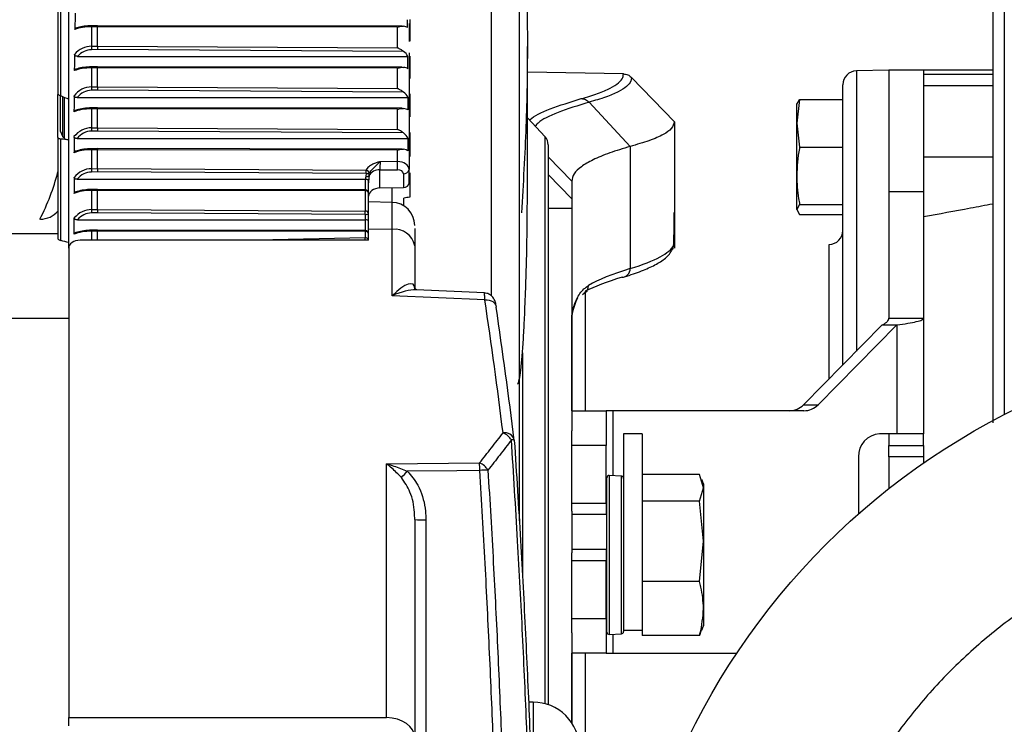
# Model space of a CAD drawing. Header units: millimetres. Extents: x 0 to 420, y 0 to 297.
# Tile 64 of 69: x 317.31 to 323.42, y 245.86 to 250.23. Entities that reach past the tile are written whole.
import ezdxf

# ---------------------------------------------------------------- set-up
doc = ezdxf.new("R2010")
doc.units = ezdxf.units.MM

msp = doc.modelspace()

# ---------------------------------------------------------------- linework, layer by layer
at = {"color": 7, "linetype": 'Continuous', "lineweight": 25}
for p, q in [((320.24133, 248.5189), (320.24133, 252.32645)), ((320.41403, 252.14761), (320.41403, 247.12158)), ((317.55085, 251.62859), (317.55085, 249.77227)), ((317.56875, 249.75585), (317.56875, 251.61428)), ((323.42355, 250.59512), (323.42355, 247.77892)), ((317.6181, 248.81182), (317.6181, 250.36397)), ((317.79707, 250.19155), (317.76014, 250.19146)), ((319.68733, 250.18868), (317.79707, 250.19155)), ((319.72969, 250.20547), (319.72969, 250.09443)), ((319.73403, 250.22953), (319.73403, 250.09497)), ((317.79705, 250.18526), (317.76001, 250.18517)), ((317.76001, 250.18517), (317.76001, 250.06396)), ((317.79705, 250.06432), (317.79705, 250.18526)), ((319.65849, 250.18243), (317.79705, 250.18526)), ((319.65849, 250.05356), (319.65849, 250.18243)), ((317.76001, 250.06396), (317.79705, 250.06432)), ((317.79708, 250.04333), (317.76019, 250.04298)), ((317.79705, 250.06432), (319.65849, 250.05356)), ((319.69649, 250.03235), (317.79708, 250.04333)), ((319.72969, 250.0243), (319.72969, 249.29899)), ((320.46414, 249.1017), (320.46414, 250.06321)), ((317.67346, 250.00165), (319.72183, 250.00165)), ((319.73403, 250.00368), (319.73403, 249.86419)), ((317.67372, 249.92), (317.67372, 249.92541)), ((317.79705, 249.93056), (317.76001, 249.93047)), ((317.76001, 249.93047), (317.76001, 249.81179)), ((317.79707, 249.93685), (317.76014, 249.93676)), ((317.79705, 249.81214), (317.79705, 249.93056)), ((319.65849, 249.92776), (317.79705, 249.93056)), ((319.68734, 249.93401), (317.79707, 249.93685)), ((319.65849, 249.8013), (319.65849, 249.92776)), ((321.06005, 249.89252), (320.46414, 249.90292)), ((321.0601, 249.89252), (321.06005, 249.89252)), ((322.70775, 249.91512), (322.50583, 249.91159)), ((322.50583, 249.91159), (322.50583, 248.1732)), ((322.92249, 249.91512), (322.70775, 249.91512)), ((322.70775, 249.91512), (322.70775, 249.1629)), ((322.70775, 249.91512), (322.70775, 249.16353)), ((323.35197, 249.91512), (322.92249, 249.91512)), ((322.92249, 249.91512), (322.92249, 249.89149)), ((322.92249, 249.91512), (322.92249, 249.1629)), ((322.92249, 249.89149), (323.35197, 249.89149)), ((321.11031, 249.87071), (321.37602, 249.59556)), ((322.42143, 248.08787), (322.42143, 249.82571)), ((317.55432, 249.76541), (317.55085, 249.7648)), ((317.55085, 249.49911), (317.55085, 249.7648)), ((317.76001, 249.81179), (317.79705, 249.81214)), ((317.79708, 249.79133), (317.76019, 249.79097)), ((317.79705, 249.81214), (319.65849, 249.8013)), ((319.69624, 249.78027), (317.79708, 249.79133)), ((319.73403, 249.76975), (319.73403, 249.6257)), ((322.92249, 249.8205), (323.35197, 249.8205)), ((317.56517, 249.75764), (317.56517, 249.54016)), ((317.58244, 249.50198), (317.58244, 249.75019)), ((317.58924, 249.74737), (317.58924, 249.49489)), ((317.67026, 249.74549), (319.72342, 249.74549)), ((320.84661, 249.71706), (321.10202, 249.4428)), ((322.15372, 249.73483), (322.13511, 249.58697)), ((322.13511, 249.70441), (322.15372, 249.73483)), ((322.13511, 249.58697), (322.13511, 249.7085)), ((322.15372, 249.73483), (322.42143, 249.73483)), ((317.67372, 249.6653), (317.67372, 249.67057)), ((317.79705, 249.67607), (317.76001, 249.67598)), ((317.76001, 249.67598), (317.76001, 249.55854)), ((317.79707, 249.68236), (317.76014, 249.68227)), ((317.79705, 249.5589), (317.79705, 249.67607)), ((319.65849, 249.67319), (317.79705, 249.67607)), ((319.68733, 249.67943), (317.79707, 249.68236)), ((319.65849, 249.548), (319.65849, 249.67319)), ((320.57375, 249.50231), (320.46414, 249.61986)), ((321.37602, 249.59556), (321.37602, 249.59455)), ((321.37602, 249.59455), (321.37602, 249.03534)), ((322.13511, 249.58697), (322.15372, 249.4391)), ((322.13511, 249.26083), (322.13511, 249.58697)), ((317.56517, 249.54016), (317.58244, 249.50198)), ((317.76001, 249.55854), (317.79705, 249.5589)), ((317.79708, 249.53821), (317.76019, 249.53785)), ((317.79705, 249.5589), (319.65849, 249.548)), ((319.69606, 249.5271), (317.79708, 249.53821)), ((319.73403, 249.52836), (319.73403, 249.38016)), ((317.55085, 249.49911), (317.55085, 248.87284)), ((317.56875, 248.85943), (317.56875, 249.48837)), ((317.66989, 249.49167), (319.72356, 249.49167)), ((320.57375, 245.98704), (320.57375, 249.50231)), ((317.67372, 249.41192), (317.67372, 249.41708)), ((317.79705, 249.42283), (317.76001, 249.42274)), ((317.76001, 249.42274), (317.76001, 249.30491)), ((317.79707, 249.42912), (317.76014, 249.42903)), ((317.79705, 249.30527), (317.79705, 249.42283)), ((319.65849, 249.4199), (317.79705, 249.42283)), ((319.68732, 249.42614), (317.79707, 249.42912)), ((319.65849, 249.34917), (319.65849, 249.4199)), ((320.59298, 249.4535), (320.59298, 245.98122)), ((321.10202, 249.4428), (321.10202, 248.68526)), ((322.15372, 249.4391), (322.42143, 249.4391)), ((319.65849, 249.34917), (319.55037, 249.34823)), ((320.59298, 249.37741), (320.73896, 249.22676)), ((322.92249, 249.37827), (323.35197, 249.37827)), ((317.76001, 249.30491), (317.79705, 249.30527)), ((317.79708, 249.28461), (317.76019, 249.28425)), ((317.79705, 249.30527), (319.46309, 249.29551)), ((319.46298, 249.27485), (317.79708, 249.28461)), ((319.46298, 249.27485), (319.46078, 249.25833)), ((319.48154, 249.25993), (319.48323, 249.27635)), ((319.5495, 249.29761), (319.65893, 249.29856)), ((319.5495, 249.18546), (319.5495, 249.29761)), ((319.72969, 249.21478), (319.72969, 249.29899)), ((319.73403, 249.28019), (319.73403, 249.12824)), ((317.67095, 249.23936), (319.45769, 249.23936)), ((319.45769, 249.23936), (319.45769, 249.17391)), ((319.47916, 249.15243), (319.47916, 249.23016)), ((319.69453, 249.27369), (319.69453, 249.18904)), ((320.59298, 249.26911), (320.73896, 249.11847)), ((320.73896, 249.22676), (320.73896, 249.11847)), ((322.13511, 249.05213), (322.13511, 249.26083)), ((317.67372, 249.1593), (317.67372, 249.16445)), ((317.79705, 249.17025), (317.76001, 249.17015)), ((317.76001, 249.17015), (317.76001, 249.05162)), ((317.79707, 249.17654), (317.76014, 249.17644)), ((317.79705, 249.05198), (317.79705, 249.17025)), ((319.4578, 249.16762), (317.79705, 249.17025)), ((319.45773, 249.17391), (317.79707, 249.17654)), ((319.4578, 249.16762), (319.4578, 249.04228)), ((319.47916, 249.0271), (319.47916, 249.15243)), ((319.5495, 249.18546), (319.69453, 249.18904)), ((319.62482, 249.09039), (319.62482, 249.18732)), ((322.70775, 249.1629), (322.92249, 249.1629)), ((322.70775, 249.1629), (322.70775, 248.37736)), ((322.92249, 249.1629), (322.92249, 248.37736)), ((319.62496, 249.09583), (319.4792, 249.09844)), ((319.69824, 249.07404), (319.69824, 249.12294)), ((317.76001, 249.05162), (317.79705, 249.05198)), ((317.79708, 249.03124), (317.76019, 249.03088)), ((317.79705, 249.05198), (319.4578, 249.04228)), ((319.45769, 249.02154), (317.79708, 249.03124)), ((320.73896, 249.05728), (320.59298, 249.05728)), ((320.73896, 249.05728), (320.73896, 247.67811)), ((321.37602, 249.03534), (321.37602, 248.81295)), ((322.15372, 249.08255), (322.13511, 249.05213)), ((322.13511, 249.05213), (322.15372, 249.02172)), ((322.15372, 249.08255), (322.42143, 249.08255)), ((317.44215, 248.99174), (317.43915, 248.99174)), ((317.65274, 248.89959), (317.65274, 248.99915)), ((317.67193, 248.98733), (319.45769, 248.98733)), ((319.45769, 249.02154), (319.45769, 248.98733)), ((319.45769, 248.98733), (319.45769, 248.92131)), ((319.47916, 248.98091), (319.47916, 249.0271)), ((322.15372, 249.02172), (322.42143, 249.02172)), ((317.67372, 248.90676), (317.67372, 248.91197)), ((317.79705, 248.91762), (317.76001, 248.91752)), ((317.76001, 248.91752), (317.76001, 248.86156)), ((317.79707, 248.92391), (317.76014, 248.92381)), ((319.4578, 248.91502), (317.79705, 248.91762)), ((317.79705, 248.86156), (317.79705, 248.91762)), ((319.45772, 248.92131), (317.79707, 248.92391)), ((319.4578, 248.91502), (319.4578, 248.87557)), ((319.47916, 248.86156), (319.47916, 248.93073)), ((319.62482, 248.92811), (319.47916, 248.93073)), ((319.62482, 248.5171), (319.62482, 248.92811)), ((317.55085, 248.90072), (317.18862, 248.90072)), ((319.47916, 248.86156), (317.68843, 248.86156)), ((319.4578, 248.87557), (318.79039, 248.86156)), ((317.6181, 248.81182), (317.6181, 245.90062)), ((319.76548, 248.8269), (319.76548, 248.56115)), ((322.33704, 248.00254), (322.33704, 248.83496)), ((320.1971, 248.53413), (319.77368, 248.55258)), ((320.81741, 248.53447), (320.83788, 248.54525)), ((320.82371, 248.54468), (320.82371, 247.80352)), ((320.20048, 248.49201), (319.62482, 248.5171)), ((320.8053, 248.52404), (320.8173, 248.53328)), ((317.6181, 248.3766), (317.18862, 248.3766)), ((320.73931, 247.80352), (320.73931, 248.36567)), ((322.70775, 248.37736), (322.92249, 248.37736)), ((322.92249, 248.37736), (322.92249, 247.66036)), ((322.66642, 248.33557), (322.17739, 247.84113)), ((322.75717, 248.33557), (322.26814, 247.84113)), ((322.66642, 248.33557), (322.75717, 248.33557)), ((322.75717, 248.33557), (322.75717, 247.66036)), ((320.73931, 248.26879), (320.73896, 248.26879)), ((320.43326, 248.16288), (320.43326, 246.77881)), ((322.17739, 247.84113), (322.26814, 247.84113)), ((320.73896, 247.80352), (320.9537, 247.80352)), ((320.9537, 247.80352), (320.9537, 247.58878)), ((320.99503, 247.80352), (320.9537, 247.80352)), ((322.18049, 247.80352), (320.99503, 247.80352)), ((320.99503, 247.80352), (320.99503, 247.40145)), ((320.73896, 247.58878), (320.73896, 247.67811)), ((321.1756, 247.66036), (321.06107, 247.66036)), ((321.06107, 247.66036), (321.06107, 246.75477)), ((321.1756, 247.66036), (321.1756, 246.75477)), ((322.75717, 247.66036), (322.64924, 247.66036)), ((322.70775, 247.66036), (322.70775, 247.58878)), ((322.92249, 247.66036), (322.75717, 247.66036)), ((322.92249, 247.58878), (322.92249, 247.66036)), ((320.38309, 247.61983), (320.38321, 247.62018)), ((320.9537, 247.58878), (320.73896, 247.58878)), ((320.73896, 247.23089), (320.73896, 247.58878)), ((320.9537, 247.23089), (320.9537, 247.58878)), ((322.70775, 247.58878), (322.92249, 247.58878)), ((322.70775, 247.51721), (322.70775, 247.58878)), ((322.92249, 247.58878), (322.92249, 247.51721)), ((322.51949, 247.51721), (322.51949, 247.16414)), ((322.92249, 247.51721), (322.70775, 247.51721)), ((322.70775, 247.51721), (322.70775, 247.32075)), ((322.92249, 247.51721), (322.92249, 247.47921)), ((319.58966, 247.4742), (320.16749, 247.48046)), ((319.58966, 245.90062), (319.58966, 247.4742)), ((322.92567, 247.48142), (322.92249, 247.48142)), ((320.95728, 246.43071), (320.95728, 247.38834)), ((321.04751, 247.3987), (320.97235, 247.40263)), ((320.97235, 247.40263), (320.97235, 246.41642)), ((321.04751, 246.42036), (321.04751, 247.3987)), ((321.53255, 247.40868), (321.1756, 247.40868)), ((321.55736, 247.32622), (321.53255, 247.40868)), ((320.95728, 247.34616), (320.9537, 247.34616)), ((321.53255, 247.24376), (321.55736, 247.32622)), ((321.55736, 247.35001), (321.54754, 247.377)), ((321.55736, 247.35001), (321.55736, 247.32622)), ((321.55736, 247.32622), (321.55736, 246.99418)), ((320.73896, 247.23089), (320.9537, 247.23089)), ((320.73896, 247.18182), (320.73896, 247.23089)), ((320.9537, 247.23089), (320.9537, 247.15931)), ((321.53255, 247.24376), (321.1756, 247.24376)), ((321.55736, 246.99418), (321.53255, 247.24376)), ((320.73896, 247.18182), (320.73896, 246.92205)), ((320.9537, 247.15931), (320.73896, 247.15931)), ((319.76548, 247.12841), (319.76548, 245.77627)), ((319.83456, 247.12778), (319.83456, 245.70418)), ((321.53255, 246.74461), (321.55736, 246.99418)), ((321.55736, 246.99418), (321.55736, 246.57749)), ((320.73896, 246.94457), (320.9537, 246.94457)), ((320.73896, 246.87299), (320.73896, 246.92205)), ((320.9537, 246.94457), (320.9537, 246.87299)), ((320.73896, 246.51509), (320.73896, 246.87299)), ((320.9537, 246.87299), (320.73896, 246.87299)), ((320.9537, 246.51509), (320.9537, 246.87299)), ((321.06107, 246.75477), (321.06107, 246.47278)), ((321.1756, 246.75477), (321.1756, 246.46506)), ((321.53255, 246.74461), (321.1756, 246.74461)), ((321.55736, 246.57749), (321.55736, 246.46904)), ((320.73896, 246.51509), (320.9537, 246.51509)), ((320.73896, 246.42576), (320.73896, 246.51509)), ((320.9537, 246.51509), (320.9537, 246.30035)), ((320.9537, 246.47289), (320.95728, 246.47289)), ((321.06107, 246.47278), (321.06107, 246.43465)), ((321.1756, 246.46506), (321.1756, 246.41037)), ((321.54754, 246.44205), (321.55736, 246.46904)), ((320.73896, 246.42576), (320.73896, 245.86871)), ((320.97235, 246.41642), (321.04751, 246.42036)), ((320.99503, 246.41761), (320.99503, 246.30035)), ((321.06107, 246.44351), (321.1756, 246.44351)), ((321.53255, 246.41037), (321.1756, 246.41037)), ((321.54262, 246.44384), (321.53255, 246.41037)), ((320.9537, 246.30035), (320.73896, 246.30035)), ((320.73931, 245.86818), (320.73931, 246.30035)), ((320.82371, 246.30035), (320.82371, 245.57091)), ((320.9537, 246.30035), (320.99503, 246.30035)), ((320.99503, 246.30035), (321.7643, 246.30035)), ((320.49993, 245.99657), (320.47138, 245.99657)), ((320.49993, 245.99657), (320.49993, 245.26864)), ((317.6181, 245.90062), (319.58966, 245.90062)), ((317.6181, 245.85), (317.6181, 245.90062))]:
    msp.add_line(p, q, dxfattribs=at)
at = {"color": 7, "linetype": 'Continuous', "lineweight": 25, "flags": 128}
for points in [[(320.20048, 248.49201), (320.21419, 248.49191), (320.22734, 248.4899), (320.23943, 248.48608), (320.25001, 248.48058), (320.25869, 248.4736), (320.26512, 248.46541), (320.26908, 248.45633), (320.27042, 248.44668)], [(320.16874, 247.43355), (320.02568, 247.43198), (319.71863, 247.42861)]]:
    msp.add_lwpolyline(points, dxfattribs=at)
at = {"color": 7, "linetype": 'Continuous', "lineweight": 25}
msp.add_circle((325.42777, 243.85949), 4.40214, dxfattribs=at)
for centre, radius, start, end in [((317.85856, 250.18623), 0.09856, 176.959573, 180.617679), ((324.34566, 250.11228), 6.58583, 180.420317, 180.602898), ((317.85859, 249.93153), 0.09859, 176.955862, 180.61269), ((322.50733, 249.82571), 0.0859, 91, 180), ((324.50358, 249.8621), 6.74376, 180.427486, 180.604309), ((317.85848, 249.67706), 0.09848, 176.967499, 180.628419), ((324.62119, 249.61034), 6.86138, 180.432604, 180.605362), ((320.5214, 249.4535), 0.07158, 0, 43), ((317.8584, 249.42383), 0.0984, 176.975604, 180.639515), ((317.81117, 249.3079), 1.84778, 359.710256, 1.279681), ((316.16555, 249.64551), 1.43159, 332.827608, 345.389923), ((324.64359, 249.357), 6.88378, 180.433558, 180.605562), ((307.99026, 249.3476), 11.47295, 359.63666, 359.739863), ((319.47033, 249.31293), 0.03878, 259.070347, 289.428855), ((319.45854, 249.27056), 0.02537, 13.204412, 79.655734), ((319.54448, 249.22654), 0.07125, 85.963275, 152.052259), ((319.69856, 249.30517), 0.03174, 262.69985, 348.774491), ((319.4687, 249.29096), 0.03358, 256.352804, 292.478376), ((317.85839, 249.17125), 0.09839, 176.977096, 180.641571), ((319.45769, 249.15243), 0.02147, 0, 89.909295), ((319.29399, 249.16872), 0.16382, 359.614453, 1.814576), ((319.46041, 249.14866), 0.01913, 11.36301, 97.825121), ((319.62232, 248.95267), 0.14316, 359.993245, 89.313725), ((317.44215, 249.1349), 0.14316, 270, 319.401688), ((324.56926, 249.10277), 6.80945, 180.430367, 180.604897), ((308.10886, 249.09343), 11.34906, 359.63706, 359.741777), ((319.46041, 249.02333), 0.01913, 11.36301, 97.825121), ((319.4627, 249.04645), 0.02541, 258.630945, 310.390692), ((317.85844, 248.91861), 0.09843, 176.972021, 180.63471), ((319.45769, 248.89983), 0.02147, 0, 89.910342), ((319.2939, 248.91611), 0.1639, 359.618583, 1.8176), ((319.46041, 248.89606), 0.01913, 11.36301, 97.825121), ((319.64095, 248.80219), 0.12696, 11.225509, 97.30015), ((322.33554, 248.92084), 0.0859, 271, 0), ((319.46027, 248.85612), 0.01961, 16.113892, 97.212578), ((318.90079, 248.84981), 0.5576, 1.207548, 2.647884), ((321.31761, 248.82912), 0.05326, 334.995708, 0.188933), ((321.0509, 248.68294), 0.05117, 270.479362, 2.598948), ((320.79112, 248.5802), 0.05275, 299.060802, 0.948992), ((322.0887, 247.92689), 0.12337, 270.482371, 315.964056), ((322.17945, 247.92689), 0.12337, 270.482371, 315.964056), ((320.32486, 247.60656), 0.06059, 16.954387, 101.255204), ((320.27291, 247.56495), 0.10871, 32.03423, 68.337291), ((322.65629, 247.5236), 0.13695, 92.952141, 182.675337), ((320.36999, 247.59051), 0.03248, 65.992951, 98.721126), ((320.31179, 247.61538), 0.07158, 3.846222, 7.103435), ((318.69756, 247.41786), 1.47125, 0.611016, 2.438722), ((320.12555, 247.37924), 0.10956, 30.917376, 67.496232), ((315.75008, 251.04651), 5.37016, 317.08001, 317.646407), ((320.2338, 246.42131), 1.01433, 90.805306, 93.677857), ((320.9716, 247.38834), 0.01432, 87, 180), ((321.04676, 247.3844), 0.01432, 0, 87), ((319.81769, 249.0649), 1.9372, 268.455714, 270.499102), ((320.9716, 246.43071), 0.01432, 180, 273), ((321.04676, 246.43465), 0.01432, 273, 0), ((320.50049, 245.71025), 0.28632, 0, 90.112022)]:
    msp.add_arc(centre, radius, start, end, dxfattribs=at)
for centre, major_axis, ratio, start_param, end_param in [((317.76126, 242.53303), (0, 11.19642), 0.0127862, 0.8080224, 0.8202873), ((317.76126, 250.15546), (0.12169, 0), 0.2902111, 1.579523, 2.3464618), ((317.79708, 250.17008), (-0.00001, 0.02147), 0.0019618, 0.000004, 0.7853978), ((319.65811, 247.3939), (0, 5.59821), 0.0127862, 5.2334482, 5.2432808), ((317.76126, 250.13467), (0.14316, 0), 0.3527454, 1.579523, 2.3910836), ((319.65811, 250.17034), (0.07158, 0), 0.2902111, 0.5210592, 1.0152494), ((317.76126, 244.25313), (0, 8.68341), 0.0164865, 0.8454547, 0.8608373), ((317.76126, 249.91441), (0, 0.14956), 0.9571858, 0.0087266, 0.8454547), ((317.76126, 249.9086), (0, 0.13438), 0.9055431, 0.0087266, 0.805971), ((317.79708, 250.04914), (-0.00004, 0.02147), 0.0005409, 0.7853904, 1.8443815), ((319.65811, 249.96563), (0, 0.07905), 0.9055431, 5.1855868, 5.7173249), ((319.65811, 248.02298), (0, 4.3417), 0.0164865, 5.16581, 5.1855868), ((317.76126, 249.88029), (0.14316, 0), 0.3505784, 1.579523, 2.4316337), ((317.76126, 249.90109), (0.12169, 0), 0.2876616, 1.579523, 2.3960112), ((317.79708, 249.91538), (-0.00001, 0.02147), 0.0019662, 0.0000039, 0.7853979), ((319.65811, 249.91582), (0.07158, 0), 0.2876616, 0.453421, 1.0165698), ((317.76126, 249.66127), (0, 0.15052), 0.9510877, 0.0087266, 0.8772231), ((317.76126, 249.65564), (0, 0.13534), 0.8991268, 0.0087266, 0.8447526), ((317.79708, 249.79696), (-0.00004, 0.02147), 0.0005271, 0.785391, 1.8359503), ((319.65811, 249.71289), (0, 0.07961), 0.8991268, 5.1342885, 5.7214762), ((315.92376, 247.51868), (5.66287, -1.9305), 0.4470218, 1.4212675, 1.4307522), ((317.76126, 230.45165), (0, 30.19893), 0.0047405, 0.8772231, 0.8815279), ((319.65811, 243.56235), (0, 15.09946), 0.0047405, 5.1287654, 5.1342885), ((317.76126, 249.62481), (0.14316, 0), 0.3573952, 1.579523, 2.4523242), ((317.76126, 249.64557), (0.12169, 0), 0.2956813, 1.579523, 2.4208795), ((317.79708, 249.66089), (-0.00001, 0.02147), 0.0019522, 6.2831813, 7.0685829), ((319.65811, 249.66076), (0.07158, 0), 0.2956813, 0.4163764, 1.0124048), ((317.76126, 249.40734), (0, 0.15121), 0.9467847, 0.0087266, 0.8809637), ((317.76126, 249.40183), (0, 0.13602), 0.8946047, 0.0087266, 0.8493871), ((317.79708, 249.54371), (-0.00004, 0.02147), 0.0005173, 0.7853914, 1.8299849), ((319.65811, 249.45925), (0, 0.08001), 0.8946047, 5.1295215, 5.7244181), ((319.26827, 246.62706), (5.16311, -1.76013), 0.4470218, 2.0429641, 2.0534683), ((317.67781, 246.97124), (-0.51138, 2.72576), 0.3133164, 5.8327527, 5.8396197), ((317.76126, 274.19599), (0, 38.79967), 0.0036897, 2.2606289, 2.2639597), ((319.65811, 257.35133), (0, 19.39983), 0.0036897, 4.290983, 4.2952565), ((317.76126, 249.37089), (0.14316, 0), 0.362178, 1.579523, 2.4484293), ((317.76126, 249.39162), (0.12169, 0), 0.3013082, 1.579523, 2.4160588), ((317.79708, 249.40765), (-0.00001, 0.02147), 0.0019424, 6.2831812, 7.0685827), ((319.65811, 249.40712), (0.07158, 0), 0.3013082, 0.4214059, 1.0094624), ((319.55074, 249.32293), (0.00062, 0.0358), 0.0320632, 0.7863451, 2.3570501), ((319.65811, 249.29855), (0.07158, 0.00088), 0.7070529, 6.2744593, 7.8400197), ((317.76126, 249.15358), (0, 0.15133), 0.945987, 0.0087266, 0.8700772), ((317.76126, 249.1481), (0, 0.13615), 0.8937669, 0.0087266, 0.8362385), ((317.79708, 249.29009), (-0.00004, 0.02147), 0.0005155, 0.7853915, 1.8288777), ((319.65874, 249.27325), (0.03578, 0.00088), 0.7068915, 6.2657426, 7.831303), ((317.76126, 266.78106), (0, 27.18793), 0.0052655, 2.2715155, 2.2763025), ((319.45769, 249.21538), (0, 0.02397), 0.8956914, 6.2347132, 6.2831853), ((319.55074, 249.21267), (0, 0.1788), 0.5204466, 1.3125642, 1.4211141), ((319.55074, 249.21815), (0, 0.16361), 0.4374984, 1.3125642, 1.5707963), ((319.6939, 249.21434), (0.03578, 0.00088), 0.7068915, 4.7123996, 6.2657426), ((317.76126, 249.11818), (0.14316, 0), 0.3630621, 1.579523, 2.4360865), ((317.76126, 249.1389), (0.12169, 0), 0.3023484, 1.579523, 2.4010806), ((317.79708, 249.15506), (-0.00001, 0.02147), 0.0019406, 6.2831812, 7.0685826), ((319.55074, 249.13487), (0.07157, 0.00177), 0.7068915, 1.570807, 3.12415), ((314.03819, 246.05846), (31.13983, 5.04036), 0.0685118, 1.3757715, 1.3769403), ((317.76126, 248.90072), (0, 0.15091), 0.9486606, 0.0087266, 0.8602872), ((317.76126, 248.89516), (0, 0.13572), 0.8965755, 0.0087266, 0.8242848), ((317.79708, 249.0368), (-0.00004, 0.02147), 0.0005216, 0.7853912, 1.8325871), ((319.45769, 248.98091), (0.02147, 0), 0.2988585, 0, 1.5707963), ((314.21807, 248.89365), (5.78079, 4.3312), 0.9746097, 5.62238, 5.6407558), ((317.76126, 248.86597), (0.14316, 0), 0.3600957, 1.579523, 2.4310835), ((317.76126, 248.88671), (0.12169, 0), 0.2988585, 1.579523, 2.3950812), ((317.79708, 248.90243), (-0.00001, 0.02147), 0.0019467, 6.2831812, 7.0685828), ((317.62068, 247.06629), (3.42924, -1.20256), 0.4682791, 1.7343025, 1.7485036), ((317.68968, 248.81094), (0.07157, -0.00177), 0.7068915, 1.6056923, 3.1590353), ((314.21807, 248.72735), (7.15795, 0.12528), 0.0824453, 6.0041587, 6.2437916), ((330.22325, 248.62874), (9.48428, 0.16823), 0.0835378, 2.8625273, 2.9912416), ((319.62232, 248.41589), (0.13365, 0.17098), 0.2999952, 5.9167503, 7.4700934), ((330.22419, 248.57525), (9.53796, 0.16822), 0.0830679, 2.862544, 2.9706028), ((319.62232, 248.41589), (0.20721, 0.11157), 0.3824318, 0.5704883, 1.3559125), ((249.08195, 244.10001), (71.49707, -1.76438), 0.7068915, 0.1054682, 0.1218529), ((249.0807, 244.0494), (71.56866, -1.76438), 0.7068919, 0.1054508, 0.1218355), ((319.58653, 245.77406), (0.17892, 0.00442), 0.7068915, 6.2657426, 7.8190857)]:
    msp.add_ellipse(centre, major_axis=major_axis, ratio=ratio, start_param=start_param, end_param=end_param, dxfattribs=at)
for points, knots in [([(320.42792, 250.89159), (320.43821, 250.76724), (320.45879, 250.51855), (320.46685, 250.06873), (320.45862, 249.57535), (320.43817, 249.21232), (320.42792, 249.03038)], [0, 0, 0, 0, 0.250907, 0.5017467, 0.7502899, 1, 1, 1, 1]), ([(323.35197, 250.52355), (323.35197, 250.51857), (323.35197, 250.50846), (323.35197, 250.4251), (323.35197, 250.29894), (323.35197, 250.13974), (323.35197, 249.96131), (323.35197, 249.75138), (323.35197, 249.51105), (323.35197, 249.24478), (323.35197, 248.95696), (323.35197, 248.65169), (323.35197, 248.30194), (323.35197, 247.99264), (323.35197, 247.7867), (323.35197, 247.72822)], [0, 0, 0, 0, 0.0887266, 0.180201, 0.2742405, 0.3477647, 0.421281, 0.4963697, 0.5714503, 0.6465389, 0.7216195, 0.7951437, 0.86866, 0.9627066, 1, 1, 1, 1]), ([(317.65656, 250.16911), (317.65672, 250.17036), (317.65705, 250.17285), (317.65966, 250.17614), (317.66387, 250.17876), (317.66953, 250.18041), (317.67385, 250.18059), (317.67605, 250.18068)], [0, 0, 0, 0, 0.1838334, 0.3683481, 0.5433482, 0.7678068, 1, 1, 1, 1]), ([(319.65849, 250.18243), (319.65862, 250.18249), (319.66497, 250.18493), (319.67778, 250.18898), (319.68979, 250.18832), (319.69587, 250.18799)], [0, 0, 0, 0, 0.0104052, 0.4999062, 1, 1, 1, 1]), ([(317.67346, 250.00165), (317.67082, 250.00178), (317.66621, 250.00201), (317.6602, 250.00414), (317.65626, 250.00716), (317.65435, 250.01054), (317.6542, 250.0127), (317.65413, 250.01363)], [0, 0, 0, 0, 0.2740851, 0.4792551, 0.6857633, 0.8647498, 1, 1, 1, 1]), ([(319.69649, 250.03235), (319.69047, 250.03639), (319.67827, 250.04456), (319.66523, 250.0509), (319.65862, 250.05351), (319.65849, 250.05356)], [0, 0, 0, 0, 0.48895573, 0.98977388, 1, 1, 1, 1]), ([(317.65269, 249.913), (317.65286, 249.9143), (317.6532, 249.9169), (317.65592, 249.92033), (317.65998, 249.92285), (317.6654, 249.92454), (317.66951, 249.92473), (317.67186, 249.92484)], [0, 0, 0, 0, 0.19184857, 0.3844512, 0.5660652, 0.75316613, 1, 1, 1, 1]), ([(319.65849, 249.92776), (319.65862, 249.92781), (319.66494, 249.93024), (319.67772, 249.93429), (319.68971, 249.93365), (319.69579, 249.93333)], [0, 0, 0, 0, 0.0104286, 0.4988055, 1, 1, 1, 1]), ([(320.79882, 249.73938), (320.83432, 249.74986), (320.90545, 249.77085), (320.98105, 249.80345), (321.03316, 249.83679), (321.05766, 249.86656), (321.05939, 249.88529), (321.06005, 249.89252)], [0, 0, 0, 0, 0.21556654, 0.43192681, 0.64749305, 0.86385155, 1, 1, 1, 1]), ([(321.0601, 249.89252), (321.06945, 249.89129), (321.08682, 249.88901), (321.10279, 249.87821), (321.10938, 249.87164), (321.1103, 249.87072)], [0, 0, 0, 0, 0.49983, 0.9295931, 1, 1, 1, 1]), ([(321.1103, 249.87072), (321.1096, 249.86347), (321.10779, 249.84473), (321.08307, 249.81487), (321.03056, 249.78145), (320.95424, 249.74868), (320.88253, 249.72762), (320.84661, 249.71706)], [0, 0, 0, 0, 0.135919, 0.3515459, 0.5679645, 0.7835858, 1, 1, 1, 1]), ([(317.55085, 249.77227), (317.55124, 249.77048), (317.552, 249.76691), (317.55799, 249.76132), (317.56431, 249.75772), (317.56821, 249.75607), (317.56875, 249.75585)], [0, 0, 0, 0, 0.3159546, 0.6318667, 0.9492674, 1, 1, 1, 1]), ([(319.69624, 249.78027), (319.69018, 249.78432), (319.67805, 249.79242), (319.6651, 249.7987), (319.65862, 249.80125), (319.65849, 249.8013)], [0, 0, 0, 0, 0.49503025, 0.98970257, 1, 1, 1, 1]), ([(317.67026, 249.74549), (317.66774, 249.74562), (317.66325, 249.74585), (317.65734, 249.74794), (317.65339, 249.75096), (317.65143, 249.75436), (317.65125, 249.75654), (317.65117, 249.7575)], [0, 0, 0, 0, 0.2629214, 0.4692637, 0.6767785, 0.8593994, 1, 1, 1, 1]), ([(320.47706, 249.606), (320.47844, 249.60741), (320.50189, 249.63125), (320.59404, 249.67639), (320.73056, 249.71839), (320.79882, 249.73938)], [0, 0, 0, 0, 0.0303929, 0.5152013, 1, 1, 1, 1]), ([(320.84661, 249.71706), (320.77841, 249.69613), (320.642, 249.65426), (320.54435, 249.60421), (320.51765, 249.57534), (320.51168, 249.56888)], [0, 0, 0, 0, 0.43700681, 0.87400673, 1, 1, 1, 1]), ([(317.65078, 249.65735), (317.65094, 249.65867), (317.65126, 249.66131), (317.65399, 249.6648), (317.65809, 249.66734), (317.66349, 249.66902), (317.66755, 249.66921), (317.66983, 249.66932)], [0, 0, 0, 0, 0.1948074, 0.3904136, 0.5741193, 0.7610669, 1, 1, 1, 1]), ([(319.65849, 249.67319), (319.65862, 249.67324), (319.66503, 249.6757), (319.67791, 249.67977), (319.68997, 249.67906), (319.69604, 249.67871)], [0, 0, 0, 0, 0.0103551, 0.5022586, 1, 1, 1, 1]), ([(321.37602, 249.59455), (321.37248, 249.58088), (321.36568, 249.5546), (321.31047, 249.51579), (321.22778, 249.47865), (321.1432, 249.45454), (321.10202, 249.4428)], [0, 0, 0, 0, 0.2602274, 0.5000726, 0.7566382, 1, 1, 1, 1]), ([(319.69606, 249.5271), (319.68999, 249.53114), (319.67792, 249.53919), (319.66504, 249.54542), (319.65862, 249.54795), (319.65849, 249.548)], [0, 0, 0, 0, 0.4974327, 0.9896514, 1, 1, 1, 1]), ([(317.56875, 249.48837), (317.56547, 249.4889), (317.55891, 249.48996), (317.55226, 249.49378), (317.55133, 249.49729), (317.55085, 249.49911)], [0, 0, 0, 0, 0.32503546, 0.6502012, 1, 1, 1, 1]), ([(317.58924, 249.49489), (317.5927, 249.49215), (317.59987, 249.4865), (317.61361, 249.48425), (317.62072, 249.48309)], [0, 0, 0, 0, 0.482911, 1, 1, 1, 1]), ([(317.66989, 249.49167), (317.66738, 249.4918), (317.66291, 249.49202), (317.65701, 249.4941), (317.65306, 249.4971), (317.65111, 249.50047), (317.65091, 249.50263), (317.65083, 249.50357)], [0, 0, 0, 0, 0.2620409, 0.4690274, 0.6771635, 0.8607903, 1, 1, 1, 1]), ([(317.65113, 249.40402), (317.65128, 249.40533), (317.65159, 249.40794), (317.65428, 249.41141), (317.65835, 249.41394), (317.66377, 249.41564), (317.66788, 249.41584), (317.67022, 249.41595)], [0, 0, 0, 0, 0.1934923, 0.3877819, 0.5702802, 0.7560305, 1, 1, 1, 1]), ([(319.65849, 249.4199), (319.65862, 249.41995), (319.66509, 249.42244), (319.67804, 249.42651), (319.69015, 249.42576), (319.69622, 249.42538)], [0, 0, 0, 0, 0.0103039, 0.5046649, 1, 1, 1, 1]), ([(321.10202, 249.4428), (321.05799, 249.42954), (320.96802, 249.40242), (320.86812, 249.36041), (320.79492, 249.31733), (320.74804, 249.27291), (320.74205, 249.24247), (320.73896, 249.22676)], [0, 0, 0, 0, 0.1936363, 0.3957127, 0.5934258, 0.7902057, 1, 1, 1, 1]), ([(322.15372, 249.4391), (322.15311, 249.43599), (322.14176, 249.37722), (322.13834, 249.31744), (322.13511, 249.26083)], [0, 0, 0, 0, 0.0529743, 1, 1, 1, 1]), ([(319.55037, 249.34823), (319.55021, 249.34819), (319.54905, 249.34787), (319.54109, 249.34569), (319.52564, 249.34132), (319.50196, 249.33225), (319.47772, 249.31765), (319.46797, 249.3029), (319.46309, 249.29551)], [0, 0, 0, 0, 0.0043384, 0.0313159, 0.2158585, 0.424023, 0.7115706, 1, 1, 1, 1]), ([(319.48323, 249.27635), (319.48705, 249.28276), (319.49493, 249.29598), (319.51447, 249.31266), (319.52996, 249.32753), (319.54039, 249.33851), (319.54625, 249.34443), (319.54938, 249.34735), (319.55027, 249.34815), (319.55037, 249.34823)], [0, 0, 0, 0, 0.2499813, 0.5159856, 0.7363559, 0.8600158, 0.9603394, 0.9956595, 1, 1, 1, 1]), ([(317.67095, 249.23936), (317.66841, 249.23949), (317.6639, 249.23971), (317.65798, 249.24179), (317.65403, 249.24478), (317.6521, 249.24812), (317.65191, 249.25025), (317.65183, 249.25116)], [0, 0, 0, 0, 0.2658515, 0.4730524, 0.6814592, 0.8643792, 1, 1, 1, 1]), ([(319.47916, 249.23016), (319.47916, 249.23056), (319.47913, 249.23157), (319.47885, 249.23269), (319.47791, 249.23429), (319.47549, 249.23594), (319.47088, 249.23759), (319.46518, 249.23881), (319.46088, 249.23916), (319.45873, 249.23933)], [0, 0, 0, 0, 0.0431619, 0.1084022, 0.2002978, 0.4235962, 0.6214798, 0.8105739, 1, 1, 1, 1]), ([(322.13511, 249.26083), (322.13742, 249.21335), (322.14031, 249.15355), (322.15143, 249.09468), (322.15372, 249.08255)], [0, 0, 0, 0, 0.7938143, 1, 1, 1, 1]), ([(317.65227, 249.15188), (317.65242, 249.15317), (317.65271, 249.15575), (317.65537, 249.15917), (317.65939, 249.16168), (317.66485, 249.16341), (317.66903, 249.16361), (317.67144, 249.16372)], [0, 0, 0, 0, 0.1910667, 0.3829101, 0.5634499, 0.7482081, 1, 1, 1, 1]), ([(319.47916, 248.93073), (319.47916, 248.97145), (319.47916, 249.0529), (319.47916, 249.09657), (319.47916, 249.09636), (319.47916, 249.09631)], [0, 0, 0, 0, 0.42930802, 0.85861669, 1, 1, 1, 1]), ([(320.44737, 248.39844), (320.45224, 248.52344), (320.46195, 248.77253), (320.46339, 248.99225), (320.46411, 249.1017)], [0, 0, 0, 0, 0.5018635, 1, 1, 1, 1]), ([(320.73896, 249.11847), (320.73896, 249.11701), (320.73896, 249.1141), (320.73896, 249.09973), (320.73896, 249.08014), (320.73896, 249.0649), (320.73896, 249.05728)], [0, 0, 0, 0, 0.2500087, 0.5, 0.7499913, 1, 1, 1, 1]), ([(319.62482, 248.92811), (319.62488, 248.95057), (319.62505, 249.01569), (319.62512, 249.08397), (319.62495, 249.08863), (319.62487, 249.09071)], [0, 0, 0, 0, 0.22578031, 0.65480777, 1, 1, 1, 1]), ([(321.37553, 248.98581), (321.37562, 248.99295), (321.37589, 249.01514), (321.37597, 249.02718), (321.37602, 249.03534)], [0, 0, 0, 0, 0.3219742, 1, 1, 1, 1]), ([(322.92249, 249.00826), (323.01899, 249.0257), (323.16087, 249.05134), (323.30566, 249.07874), (323.35197, 249.08751)], [0, 0, 0, 0, 0.6801683, 1, 1, 1, 1]), ([(317.67193, 248.98733), (317.66936, 248.98746), (317.66481, 248.98769), (317.65885, 248.98978), (317.65491, 248.99277), (317.65299, 248.99612), (317.65281, 248.99824), (317.65274, 248.99915)], [0, 0, 0, 0, 0.2691455, 0.4759142, 0.6839415, 0.8656236, 1, 1, 1, 1]), ([(317.65274, 248.89959), (317.65289, 248.90088), (317.65319, 248.90346), (317.65585, 248.90686), (317.65987, 248.90937), (317.66533, 248.9111), (317.66952, 248.9113), (317.67193, 248.91141)], [0, 0, 0, 0, 0.19047, 0.3817039, 0.5618986, 0.746935, 1, 1, 1, 1]), ([(319.76548, 248.93371), (319.76548, 248.9175), (319.76548, 248.89228), (319.76548, 248.84411), (319.76548, 248.8269)], [0, 0, 0, 0, 0.642705, 1, 1, 1, 1]), ([(317.55085, 248.87284), (317.55126, 248.87114), (317.55207, 248.86774), (317.55831, 248.86284), (317.56516, 248.8606), (317.56875, 248.85943)], [0, 0, 0, 0, 0.3224001, 0.644811, 1, 1, 1, 1]), ([(321.37087, 248.8293), (321.37124, 248.83103), (321.37201, 248.83463), (321.37252, 248.84819), (321.37278, 248.85523)], [0, 0, 0, 0, 0.48123752, 1, 1, 1, 1]), ([(321.06624, 248.63397), (321.08544, 248.6401), (321.142, 248.65817), (321.2201, 248.68883), (321.29364, 248.72794), (321.34138, 248.76452), (321.35958, 248.79587), (321.36612, 248.80713)], [0, 0, 0, 0, 0.1236102, 0.3643025, 0.6079992, 0.8591112, 1, 1, 1, 1]), ([(321.36569, 248.80672), (321.36654, 248.80833), (321.36743, 248.81), (321.36787, 248.81148), (321.36788, 248.81154)], [0, 0, 0, 0, 0.9619455, 1, 1, 1, 1]), ([(319.77608, 248.55228), (319.77629, 248.55227), (319.77937, 248.55211), (319.76705, 248.55713), (319.76602, 248.56162), (319.76552, 248.56377)], [0, 0, 0, 0, 0.0376824, 0.5381658, 1, 1, 1, 1]), ([(320.73896, 248.3558), (320.73896, 248.35613), (320.73899, 248.37864), (320.74385, 248.42789), (320.76768, 248.49885), (320.80367, 248.55312), (320.83383, 248.5741), (320.84387, 248.58108)], [0, 0, 0, 0, 0.003656, 0.2521473, 0.5510063, 0.8506581, 1, 1, 1, 1]), ([(320.20048, 248.49201), (320.19997, 248.50214), (320.19896, 248.52244), (320.19772, 248.53493), (320.19716, 248.53286), (320.19703, 248.53237)], [0, 0, 0, 0, 0.4330684, 0.8671839, 1, 1, 1, 1]), ([(320.27003, 248.45168), (320.26993, 248.45242), (320.26834, 248.46442), (320.26651, 248.47479), (320.25902, 248.49438), (320.24971, 248.50901), (320.23447, 248.52288), (320.2158, 248.53254), (320.20235, 248.53286), (320.19708, 248.53299)], [0, 0, 0, 0, 0.0198196, 0.3198845, 0.4309863, 0.5538663, 0.7062537, 0.8850086, 1, 1, 1, 1]), ([(320.77605, 248.5047), (320.762, 248.47255), (320.74194, 248.42665), (320.73898, 248.37227), (320.73896, 248.35604), (320.73896, 248.3558)], [0, 0, 0, 0, 0.697293, 0.9956037, 1, 1, 1, 1]), ([(320.40366, 247.9692), (320.40501, 247.96991), (320.40888, 247.97196), (320.41633, 248.00674), (320.42512, 248.06965), (320.43356, 248.15906), (320.44122, 248.26843), (320.44532, 248.35514), (320.44737, 248.39844)], [0, 0, 0, 0, 0.0960014, 0.2763394, 0.4576624, 0.637983, 0.8192483, 1, 1, 1, 1]), ([(320.16749, 247.48046), (320.19204, 247.51127), (320.24113, 247.57288), (320.28907, 247.63495), (320.31304, 247.66599)], [0, 0, 0, 0, 0.5000195, 1, 1, 1, 1]), ([(320.36507, 247.62262), (320.3411, 247.59132), (320.29318, 247.52872), (320.24409, 247.4666), (320.21955, 247.43553)], [0, 0, 0, 0, 0.5000218, 1, 1, 1, 1]), ([(320.51645, 244.00541), (320.51534, 244.05699), (320.51048, 244.28192), (320.50006, 244.69171), (320.48274, 245.25099), (320.46128, 245.82617), (320.43507, 246.41263), (320.40406, 247.01116), (320.37836, 247.4142), (320.36507, 247.62262)], [0, 0, 0, 0, 0.046069, 0.2008949, 0.3557209, 0.5179675, 0.6749368, 0.8319064, 1, 1, 1, 1]), ([(320.38309, 247.61983), (320.39637, 247.4129), (320.42206, 247.01274), (320.45307, 246.41849), (320.47929, 245.83623), (320.50078, 245.26517), (320.51812, 244.70993), (320.52884, 244.29237), (320.53388, 244.05909), (320.53521, 243.99762)], [0, 0, 0, 0, 0.1665555, 0.32208, 0.4776041, 0.6383492, 0.7917368, 0.9451243, 1, 1, 1, 1]), ([(319.68267, 247.38956), (319.66295, 247.40984), (319.6325, 247.44115), (319.60102, 247.46591), (319.58983, 247.47408), (319.58966, 247.4742)], [0, 0, 0, 0, 0.64399949, 0.99464421, 1, 1, 1, 1]), ([(319.58966, 247.4742), (319.58993, 247.47413), (319.6054, 247.4701), (319.64889, 247.45756), (319.69122, 247.43999), (319.71863, 247.42861)], [0, 0, 0, 0, 0.0061917, 0.3563162, 1, 1, 1, 1]), ([(319.76548, 247.12841), (319.76503, 247.14354), (319.76331, 247.20152), (319.74609, 247.2953), (319.70226, 247.36044), (319.68267, 247.38956)], [0, 0, 0, 0, 0.1634399, 0.6260753, 1, 1, 1, 1]), ([(319.71863, 247.42861), (319.74263, 247.40154), (319.77114, 247.36939), (319.81183, 247.28613), (319.83185, 247.21272), (319.83401, 247.14526), (319.83456, 247.12778)], [0, 0, 0, 0, 0.3254975, 0.3867455, 0.8410164, 1, 1, 1, 1]), ([(320.30473, 244.04902), (320.30053, 244.2296), (320.29211, 244.59075), (320.27496, 245.15971), (320.25452, 245.73008), (320.23024, 246.29886), (320.2026, 246.86283), (320.18015, 247.24122), (320.16874, 247.43355)], [0, 0, 0, 0, 0.1696399, 0.3392798, 0.5133458, 0.673769, 0.8341923, 1, 1, 1, 1]), ([(320.21955, 247.43553), (320.23097, 247.24371), (320.25345, 246.86631), (320.28113, 246.30382), (320.30541, 245.73654), (320.32599, 245.16394), (320.34331, 244.58925), (320.35181, 244.22244), (320.35606, 244.03904)], [0, 0, 0, 0, 0.1647328, 0.3241031, 0.4834733, 0.6563822, 0.8281911, 1, 1, 1, 1]), ([(325.42777, 247.1611), (325.56199, 247.15636), (325.83456, 247.14675), (326.24316, 247.06748), (326.61686, 246.94749), (326.94912, 246.79609), (327.23953, 246.62641), (327.51323, 246.42676), (327.76647, 246.1982), (327.99503, 245.94495), (328.19467, 245.67127), (328.3644, 245.38085), (328.51564, 245.0486), (328.6364, 244.6749), (328.71276, 244.2663), (328.73756, 243.8595), (328.71276, 243.45271), (328.63641, 243.04411), (328.51564, 242.6704), (328.3644, 242.33815), (328.19468, 242.04773), (327.99504, 241.77404), (327.76648, 241.5208), (327.51324, 241.29223), (327.23955, 241.09259), (326.94913, 240.92287), (326.61689, 240.77163), (326.24318, 240.65087), (325.83458, 240.5745), (325.42778, 240.5497), (325.02099, 240.5745), (324.61239, 240.65086), (324.23868, 240.77162), (323.90643, 240.92286), (323.61601, 241.09258), (323.34232, 241.29222), (323.08908, 241.52078), (322.86051, 241.77403), (322.66088, 242.04771), (322.49115, 242.33813), (322.33991, 242.67038), (322.21915, 243.04409), (322.14278, 243.45269), (322.11799, 243.85948), (322.14278, 244.26627), (322.21914, 244.67487), (322.3399, 245.04858), (322.49114, 245.38084), (322.66086, 245.67125), (322.86051, 245.94494), (323.08906, 246.19818), (323.34231, 246.42675), (323.61599, 246.6264), (323.90642, 246.79608), (324.23866, 246.94749), (324.61238, 247.06748), (325.02098, 247.14675), (325.29357, 247.15636), (325.42777, 247.1611)], [0, 0, 0, 0, 0.0194078, 0.0394159, 0.0599878, 0.0760689, 0.0921517, 0.1085749, 0.125, 0.1414232, 0.1578483, 0.1739293, 0.1900122, 0.2105825, 0.2305917, 0.25, 0.2694066, 0.2894159, 0.3099878, 0.3260689, 0.3421517, 0.3585749, 0.375, 0.3914232, 0.4078483, 0.4239293, 0.4400122, 0.4605825, 0.4805917, 0.5, 0.5194066, 0.5394159, 0.5599878, 0.5760689, 0.5921517, 0.6085749, 0.625, 0.6414232, 0.6578483, 0.6739293, 0.6900122, 0.7105825, 0.7305917, 0.75, 0.7694066, 0.7894159, 0.8099878, 0.8260689, 0.8421517, 0.8585749, 0.875, 0.8914232, 0.9078483, 0.9239293, 0.9400122, 0.9605825, 0.980593, 1, 1, 1, 1]), ([(321.55736, 246.57749), (321.55429, 246.62199), (321.55043, 246.67806), (321.53561, 246.73323), (321.53255, 246.74461)], [0, 0, 0, 0, 0.7938143, 1, 1, 1, 1]), ([(321.53255, 246.41037), (321.53336, 246.41329), (321.5485, 246.46839), (321.55305, 246.52442), (321.55736, 246.57749)], [0, 0, 0, 0, 0.0529743, 1, 1, 1, 1])]:
    msp.add_open_spline(points, degree=3, knots=knots, dxfattribs=at)
for points in [[(320.79882, 249.73938), (320.80326, 249.73894), (320.81214, 249.73807), (320.82488, 249.73339), (320.83672, 249.72659), (320.84332, 249.72024), (320.84661, 249.71706)], [(322.66642, 248.33557), (322.67233, 248.33905), (322.68413, 248.34602), (322.69726, 248.35647), (322.70609, 248.36691), (322.7072, 248.37388), (322.70775, 248.37736)], [(322.75717, 248.33557), (322.78079, 248.33905), (322.82801, 248.34602), (322.88052, 248.35647), (322.91583, 248.36691), (322.92027, 248.37388), (322.92249, 248.37736)]]:
    msp.add_open_spline(points, degree=3, dxfattribs=at)

doc.saveas('drawing.dxf')
